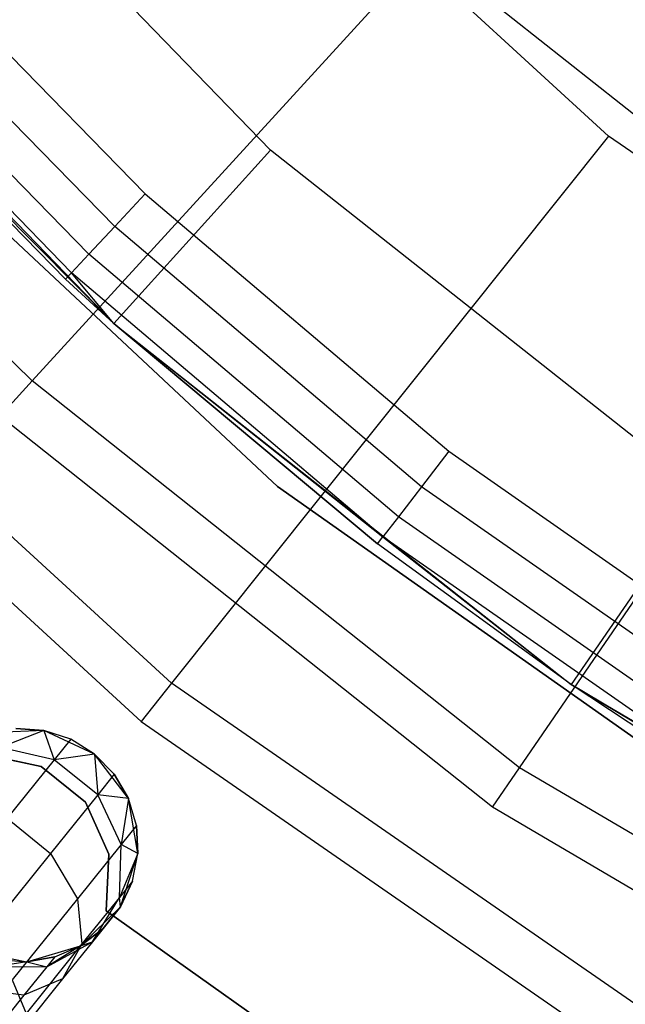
# Model space of a CAD drawing. Extents: x -102 to 101, y -101 to 102.
# Tile 50 of 256: x -26.6 to -21.41, y -33.61 to -25.18. Entities that reach past the tile are written whole.
import ezdxf

# ---------------------------------------------------------------- set-up
doc = ezdxf.new("R2010")
doc.units = 0
doc.header["$LTSCALE"] = 25.4
doc.layers.get('0').update_dxf_attribs({"linetype": 'CONTINUOUS'})

# ---------------------------------------------------------------- blocks, each defined once
blk = doc.blocks.new('NL2500012268_STL')
at = {"color": 0}
for p, q in [((78.9185, -26.2174, 297.1671), (75.6356, -22.8229, 297.1671)), ((78.9185, -26.2174, 297.1671), (75.6356, -22.8229, 297.1671)), ((81.8138, -26.0959, 329), (78.4552, -23.0162, 329)), ((81.8138, -26.0959, 329), (78.4552, -23.0162, 329)), ((74.1083, -24.1142, 299.1671), (77.5769, -27.7007, 299.1671)), ((74.1083, -24.1142, 299.1671), (77.5769, -27.7007, 299.1671)), ((75.4659, -24.1535, 314.1671), (77.847, -26.5912, 314.1671)), ((75.4659, -24.1535, 314.1671), (77.847, -26.5912, 314.1671)), ((77.5861, -26.8711, 314.0909), (75.1799, -24.4078, 314.0909)), ((77.5861, -26.8711, 314.0909), (75.1799, -24.4078, 314.0909)), ((76.8783, -28.1928, 322.4995), (80.2522, -24.5022, 327.5)), ((76.8783, -28.1928, 322.4995), (80.2522, -24.5022, 327.5)), ((83.8793, -27.3804, 327.5), (80.2522, -24.5022, 327.5)), ((83.8793, -27.3804, 327.5), (80.2522, -24.5022, 327.5)), ((77.3649, -27.1084, 313.8742), (74.9374, -24.6234, 313.8742)), ((77.3649, -27.1084, 313.8742), (74.9374, -24.6234, 313.8742)), ((77.2171, -27.267, 313.5498), (74.7754, -24.7674, 313.5498)), ((77.2171, -27.267, 313.5498), (74.7754, -24.7674, 313.5498)), ((77.1652, -27.3227, 313.1671), (74.7185, -24.818, 313.1671)), ((74.7185, -24.818, 313.1671), (77.5769, -27.7007, 299.1671)), ((74.7185, -24.818, 313.1671), (77.5769, -27.7007, 299.1671)), ((77.1652, -27.3227, 313.1671), (74.7185, -24.818, 313.1671)), ((75.2398, -25.6019, 333), (78.9803, -29.0953, 333)), ((78.9803, -29.0953, 335), (75.2398, -25.6019, 335)), ((78.9803, -29.0953, 335), (75.2398, -25.6019, 335)), ((75.2398, -25.6019, 333), (78.9803, -29.0953, 333)), ((81.8138, -26.0959, 329), (78.0732, -30.7804, 323.0052)), ((81.8138, -26.0959, 329), (78.0732, -30.7804, 323.0052)), ((85.5603, -28.6895, 329), (81.8138, -26.0959, 329)), ((85.5603, -28.6895, 329), (81.8138, -26.0959, 329)), ((78.9185, -26.2174, 297.1671), (77.5769, -27.7007, 299.1671)), ((78.9185, -26.2174, 297.1671), (77.5769, -27.7007, 299.1671)), ((82.6245, -29.144, 297.1671), (78.9185, -26.2174, 297.1671)), ((82.6245, -29.144, 297.1671), (78.9185, -26.2174, 297.1671)), ((76.8783, -28.1928, 322.4995), (74.9748, -26.3267, 322.4995)), ((76.8783, -28.1928, 322.4995), (74.9748, -26.3267, 322.4995)), ((77.847, -26.5912, 314.1671), (77.5861, -26.8711, 314.0909)), ((77.847, -26.5912, 314.1671), (77.5861, -26.8711, 314.0909)), ((77.847, -26.5912, 314.1671), (80.4459, -28.7951, 314.1671)), ((77.847, -26.5912, 314.1671), (80.4459, -28.7951, 314.1671)), ((77.5861, -26.8711, 314.0909), (77.3649, -27.1084, 313.8742)), ((77.5861, -26.8711, 314.0909), (77.3649, -27.1084, 313.8742)), ((80.2124, -29.0983, 314.0909), (77.5861, -26.8711, 314.0909)), ((80.2124, -29.0983, 314.0909), (77.5861, -26.8711, 314.0909)), ((77.3649, -27.1084, 313.8742), (77.2171, -27.267, 313.5498)), ((77.3649, -27.1084, 313.8742), (77.2171, -27.267, 313.5498)), ((80.0144, -29.3552, 313.8742), (77.3649, -27.1084, 313.8742)), ((80.0144, -29.3552, 313.8742), (77.3649, -27.1084, 313.8742)), ((78.0732, -30.7804, 323.0052), (74.1116, -27.1478, 323.0052)), ((78.0732, -30.7804, 323.0052), (74.1116, -27.1478, 323.0052)), ((77.1652, -27.3227, 313.1671), (77.2171, -27.267, 313.5498)), ((77.1652, -27.3227, 313.1671), (77.2171, -27.267, 313.5498)), ((77.5769, -27.7007, 313.1671), (77.2171, -27.267, 313.5498)), ((77.5769, -27.7007, 313.1671), (77.2171, -27.267, 313.5498)), ((79.8821, -29.527, 313.5498), (77.2171, -27.267, 313.5498)), ((79.8821, -29.527, 313.5498), (77.2171, -27.267, 313.5498)), ((77.5769, -27.7007, 313.1671), (77.1652, -27.3227, 313.1671)), ((77.1652, -27.3227, 313.1671), (77.5769, -27.7007, 299.1671)), ((77.1652, -27.3227, 313.1671), (77.5769, -27.7007, 299.1671)), ((77.5769, -27.7007, 313.1671), (77.1652, -27.3227, 313.1671)), ((81.0519, -31.5047, 322.4995), (83.8793, -27.3804, 327.5)), ((81.0519, -31.5047, 322.4995), (83.8793, -27.3804, 327.5)), ((73.808, -27.4366, 299), (77.8117, -31.1079, 299)), ((73.808, -27.4366, 299), (77.8117, -31.1079, 299)), ((77.5769, -27.7007, 313.1671), (77.5769, -27.7007, 299.1671)), ((77.5769, -27.7007, 299.1671), (79.8356, -29.5873, 313.1671)), ((79.8356, -29.5873, 313.1671), (77.5769, -27.7007, 313.1671)), ((77.5769, -27.7007, 299.1671), (79.8356, -29.5873, 313.1671)), ((77.5769, -27.7007, 299.1671), (81.4926, -30.7929, 299.1671)), ((77.5769, -27.7007, 313.1671), (77.5769, -27.7007, 299.1671)), ((77.5769, -27.7007, 313.1671), (79.8821, -29.527, 313.5498)), ((77.5769, -27.7007, 313.1671), (79.8821, -29.527, 313.5498)), ((79.8356, -29.5873, 313.1671), (77.5769, -27.7007, 313.1671)), ((77.5769, -27.7007, 299.1671), (81.4926, -30.7929, 299.1671)), ((76.6015, -28.4956, 299), (76.8783, -28.1928, 322.4995)), ((76.6015, -28.4956, 299), (76.8783, -28.1928, 322.4995)), ((81.0519, -31.5047, 322.4995), (76.8783, -28.1928, 322.4995)), ((81.0519, -31.5047, 322.4995), (76.8783, -28.1928, 322.4995)), ((80.8199, -31.843, 299), (76.6015, -28.4956, 299)), ((80.8199, -31.843, 299), (76.6015, -28.4956, 299)), ((80.4459, -28.7951, 314.1671), (80.2124, -29.0983, 314.0909)), ((80.4459, -28.7951, 314.1671), (80.2124, -29.0983, 314.0909)), ((80.4459, -28.7951, 314.1671), (83.2398, -30.746, 314.1671)), ((80.4459, -28.7951, 314.1671), (83.2398, -30.746, 314.1671)), ((78.9803, -29.0953, 333), (83.1618, -32.0468, 333)), ((83.1618, -32.0468, 335), (78.9803, -29.0953, 335)), ((78.9803, -29.0953, 335), (78.9803, -29.0953, 333)), ((78.9803, -29.0953, 335), (78.9803, -29.0953, 333)), ((83.1618, -32.0468, 335), (78.9803, -29.0953, 335)), ((78.9803, -29.0953, 333), (83.1618, -32.0468, 333)), ((80.2124, -29.0983, 314.0909), (80.0144, -29.3552, 313.8742)), ((80.2124, -29.0983, 314.0909), (80.0144, -29.3552, 313.8742)), ((83.0357, -31.0697, 314.0909), (80.2124, -29.0983, 314.0909)), ((83.0357, -31.0697, 314.0909), (80.2124, -29.0983, 314.0909)), ((82.6245, -29.144, 297.1671), (81.4926, -30.7929, 299.1671)), ((82.6245, -29.144, 297.1671), (81.4926, -30.7929, 299.1671)), ((80.0144, -29.3552, 313.8742), (79.8821, -29.527, 313.5498)), ((80.0144, -29.3552, 313.8742), (79.8821, -29.527, 313.5498)), ((82.8626, -31.3441, 313.8742), (80.0144, -29.3552, 313.8742)), ((82.8626, -31.3441, 313.8742), (80.0144, -29.3552, 313.8742)), ((79.8356, -29.5873, 313.1671), (79.8821, -29.527, 313.5498)), ((79.8356, -29.5873, 313.1671), (79.8821, -29.527, 313.5498)), ((81.4926, -30.7929, 299.1671), (79.8356, -29.5873, 313.1671)), ((81.4926, -30.7929, 299.1671), (79.8356, -29.5873, 313.1671)), ((81.4926, -30.7929, 313.1671), (79.8356, -29.5873, 313.1671)), ((81.4926, -30.7929, 313.1671), (79.8356, -29.5873, 313.1671)), ((82.747, -31.5274, 313.5498), (79.8821, -29.527, 313.5498)), ((79.8821, -29.527, 313.5498), (81.4926, -30.7929, 313.1671)), ((79.8821, -29.527, 313.5498), (81.4926, -30.7929, 313.1671)), ((82.747, -31.5274, 313.5498), (79.8821, -29.527, 313.5498)), ((78.0732, -30.7804, 323.0052), (77.8117, -31.1079, 299)), ((78.0732, -30.7804, 323.0052), (77.8117, -31.1079, 299)), ((82.4925, -33.8398, 323.0052), (78.0732, -30.7804, 323.0052)), ((82.4925, -33.8398, 323.0052), (78.0732, -30.7804, 323.0052)), ((85.7855, -33.3356, 313.1671), (81.4926, -30.7929, 299.1671)), ((81.4926, -30.7929, 299.1671), (85.7855, -33.3356, 299.1671)), ((85.7855, -33.3356, 313.1671), (81.4926, -30.7929, 299.1671)), ((85.7522, -33.3188, 313.1671), (81.4926, -30.7929, 299.1671)), ((85.7522, -33.3188, 313.1671), (81.4926, -30.7929, 299.1671)), ((82.7064, -31.5918, 313.1671), (81.4926, -30.7929, 299.1671)), ((81.4926, -30.7929, 299.1671), (81.4926, -30.7929, 313.1671)), ((81.4926, -30.7929, 299.1671), (81.4926, -30.7929, 313.1671)), ((82.7064, -31.5918, 313.1671), (81.4926, -30.7929, 299.1671)), ((82.7064, -31.5918, 313.1671), (81.4926, -30.7929, 313.1671)), ((81.4926, -30.7929, 313.1671), (82.747, -31.5274, 313.5498)), ((82.7064, -31.5918, 313.1671), (81.4926, -30.7929, 313.1671)), ((81.4926, -30.7929, 313.1671), (82.747, -31.5274, 313.5498)), ((81.4926, -30.7929, 299.1671), (85.7855, -33.3356, 299.1671)), ((76.98, -31.1849, 335), (76.5019, -31.2075, 335)), ((76.98, -31.1849, 335), (76.5019, -31.2075, 335)), ((76.98, -31.1849, 329.5), (76.6084, -31.3302, 328.4482)), ((76.98, -31.1849, 329.5), (76.6084, -31.3302, 328.4482)), ((76.98, -31.1849, 329.5), (76.7396, -31.1672, 329.5)), ((76.7396, -31.1672, 329.5), (76.98, -31.1849, 335)), ((76.7396, -31.1672, 329.5), (76.98, -31.1849, 335)), ((76.98, -31.1849, 329.5), (76.7396, -31.1672, 329.5)), ((77.4139, -31.387, 335), (76.98, -31.1849, 335)), ((77.4139, -31.387, 335), (76.98, -31.1849, 335)), ((77.2092, -31.2596, 329.5), (76.98, -31.1849, 335)), ((77.2092, -31.2596, 329.5), (76.98, -31.1849, 329.5)), ((76.98, -31.1849, 329.5), (76.98, -31.1849, 335)), ((77.2092, -31.2596, 329.5), (76.98, -31.1849, 335)), ((76.98, -31.1849, 329.5), (76.98, -31.1849, 335)), ((76.98, -31.1849, 329.5), (77.0674, -31.4358, 328.3631)), ((77.2092, -31.2596, 329.5), (76.98, -31.1849, 329.5)), ((76.98, -31.1849, 329.5), (77.0674, -31.4358, 328.3631)), ((77.8117, -31.1079, 299), (82.278, -34.1998, 299)), ((77.8117, -31.1079, 299), (82.278, -34.1998, 299)), ((77.2092, -31.2596, 329.5), (77.0674, -31.4358, 328.3631)), ((77.2092, -31.2596, 329.5), (77.0674, -31.4358, 328.3631)), ((77.4139, -31.387, 335), (77.2092, -31.2596, 329.5)), ((77.4139, -31.387, 329.5), (77.2092, -31.2596, 329.5)), ((77.4139, -31.387, 335), (77.2092, -31.2596, 329.5)), ((77.4139, -31.387, 329.5), (77.2092, -31.2596, 329.5)), ((77.0674, -31.4358, 328.3631), (76.6084, -31.3302, 328.4482)), ((77.0674, -31.4358, 328.3631), (76.6084, -31.3302, 328.4482)), ((76.9555, -31.495, 335), (76.4796, -31.3933, 335)), ((76.4796, -31.3933, 333), (76.9555, -31.495, 333)), ((76.4796, -31.3933, 333), (76.9555, -31.495, 333)), ((76.9555, -31.495, 335), (76.4796, -31.3933, 335)), ((77.0674, -31.4358, 328.3631), (76.6637, -31.9375, 327.3992)), ((77.0674, -31.4358, 328.3631), (76.6637, -31.9375, 327.3992)), ((77.4139, -31.387, 329.5), (77.0674, -31.4358, 328.3631)), ((77.4139, -31.387, 329.5), (77.0674, -31.4358, 328.3631)), ((77.4403, -31.7358, 328.3631), (77.0674, -31.4358, 328.3631)), ((77.4403, -31.7358, 328.3631), (77.0674, -31.4358, 328.3631)), ((77.7041, -31.7676, 335), (77.4139, -31.387, 335)), ((77.5821, -31.5596, 329.5), (77.4139, -31.387, 335)), ((77.7041, -31.7676, 335), (77.4139, -31.387, 335)), ((77.5821, -31.5596, 329.5), (77.4139, -31.387, 335)), ((77.5821, -31.5596, 329.5), (77.4139, -31.387, 329.5)), ((77.4139, -31.387, 329.5), (77.4139, -31.387, 335)), ((77.4139, -31.387, 329.5), (77.4139, -31.387, 335)), ((77.4139, -31.387, 329.5), (77.4403, -31.7358, 328.3631)), ((77.5821, -31.5596, 329.5), (77.4139, -31.387, 329.5)), ((77.4139, -31.387, 329.5), (77.4403, -31.7358, 328.3631)), ((77.3345, -31.8005, 335), (76.9555, -31.495, 335)), ((76.9555, -31.495, 335), (76.9555, -31.495, 333)), ((76.9555, -31.495, 333), (77.3345, -31.8005, 333)), ((76.9555, -31.495, 335), (76.9555, -31.495, 333)), ((76.9555, -31.495, 333), (77.3345, -31.8005, 333)), ((77.3345, -31.8005, 335), (76.9555, -31.495, 335)), ((80.8199, -31.843, 299), (81.0519, -31.5047, 322.4995)), ((80.8199, -31.843, 299), (81.0519, -31.5047, 322.4995)), ((85.6458, -34.2035, 322.4995), (81.0519, -31.5047, 322.4995)), ((85.6458, -34.2035, 322.4995), (81.0519, -31.5047, 322.4995)), ((77.5821, -31.5596, 329.5), (77.4403, -31.7358, 328.3631)), ((77.5821, -31.5596, 329.5), (77.4403, -31.7358, 328.3631)), ((77.7041, -31.7676, 329.5), (77.5821, -31.5596, 329.5)), ((77.5821, -31.5596, 329.5), (77.7041, -31.7676, 335)), ((77.5821, -31.5596, 329.5), (77.7041, -31.7676, 335)), ((77.7041, -31.7676, 329.5), (77.5821, -31.5596, 329.5)), ((77.4403, -31.7358, 328.3631), (77.0366, -32.2376, 327.3992)), ((77.4403, -31.7358, 328.3631), (77.0366, -32.2376, 327.3992)), ((77.7041, -31.7676, 329.5), (77.4403, -31.7358, 328.3631)), ((77.7041, -31.7676, 329.5), (77.4403, -31.7358, 328.3631)), ((77.6417, -32.1616, 328.4482), (77.4403, -31.7358, 328.3631)), ((77.6417, -32.1616, 328.4482), (77.4403, -31.7358, 328.3631)), ((77.7041, -31.7676, 329.5), (77.6417, -32.1616, 328.4482)), ((77.7041, -31.7676, 329.5), (77.6417, -32.1616, 328.4482)), ((77.7843, -32.2394, 335), (77.7041, -31.7676, 335)), ((77.7728, -31.9986, 329.5), (77.7041, -31.7676, 335)), ((77.7843, -32.2394, 335), (77.7041, -31.7676, 335)), ((77.7728, -31.9986, 329.5), (77.7041, -31.7676, 329.5)), ((77.7041, -31.7676, 329.5), (77.7041, -31.7676, 335)), ((77.7728, -31.9986, 329.5), (77.7041, -31.7676, 335)), ((77.7041, -31.7676, 329.5), (77.7041, -31.7676, 335)), ((77.7728, -31.9986, 329.5), (77.7041, -31.7676, 329.5)), ((77.535, -32.244, 335), (77.3345, -31.8005, 335)), ((77.3345, -31.8005, 335), (77.3345, -31.8005, 333)), ((77.3345, -31.8005, 333), (77.535, -32.244, 333)), ((77.3345, -31.8005, 335), (77.3345, -31.8005, 333)), ((77.3345, -31.8005, 333), (77.535, -32.244, 333)), ((77.535, -32.244, 335), (77.3345, -31.8005, 335)), ((85.4632, -34.5708, 299), (80.8199, -31.843, 299)), ((85.4632, -34.5708, 299), (80.8199, -31.843, 299)), ((76.6637, -31.9375, 327.3992), (77.0366, -32.2376, 327.3992)), ((76.6637, -31.9375, 327.3992), (77.0366, -32.2376, 327.3992)), ((77.7728, -31.9986, 329.5), (77.6417, -32.1616, 328.4482)), ((77.7728, -31.9986, 329.5), (77.6417, -32.1616, 328.4482)), ((77.7843, -32.2394, 329.5), (77.7728, -31.9986, 329.5)), ((77.7728, -31.9986, 329.5), (77.7843, -32.2394, 335)), ((77.7728, -31.9986, 329.5), (77.7843, -32.2394, 335)), ((77.7843, -32.2394, 329.5), (77.7728, -31.9986, 329.5)), ((77.6417, -32.1616, 328.4482), (77.2682, -32.6258, 327.5565)), ((77.6417, -32.1616, 328.4482), (77.2682, -32.6258, 327.5565)), ((77.6254, -32.6156, 328.5989), (77.6417, -32.1616, 328.4482)), ((77.6254, -32.6156, 328.5989), (77.6417, -32.1616, 328.4482)), ((77.7843, -32.2394, 329.5), (77.6417, -32.1616, 328.4482)), ((77.7843, -32.2394, 329.5), (77.6417, -32.1616, 328.4482)), ((77.0366, -32.2376, 327.3992), (76.4323, -32.9885, 326.7552)), ((77.0366, -32.2376, 327.3992), (76.4323, -32.9885, 326.7552)), ((77.0366, -32.2376, 327.3992), (77.2682, -32.6258, 327.5565)), ((77.0366, -32.2376, 327.3992), (77.2682, -32.6258, 327.5565)), ((77.514, -32.7302, 335), (77.535, -32.244, 335)), ((77.535, -32.244, 333), (77.514, -32.7302, 333)), ((77.535, -32.244, 333), (77.514, -32.7302, 333)), ((77.514, -32.7302, 335), (77.535, -32.244, 335)), ((77.535, -32.244, 335), (77.535, -32.244, 333)), ((77.535, -32.244, 335), (77.535, -32.244, 333)), ((77.7843, -32.2394, 329.5), (77.6254, -32.6156, 328.5989)), ((77.7843, -32.2394, 329.5), (77.6254, -32.6156, 328.5989)), ((77.6359, -32.6945, 335), (77.7843, -32.2394, 335)), ((77.6359, -32.6945, 335), (77.7843, -32.2394, 335)), ((77.7377, -32.476, 329.5), (77.7843, -32.2394, 335)), ((77.7377, -32.476, 329.5), (77.7843, -32.2394, 329.5)), ((77.7377, -32.476, 329.5), (77.7843, -32.2394, 335)), ((77.7377, -32.476, 329.5), (77.7843, -32.2394, 329.5)), ((77.7843, -32.2394, 329.5), (77.7843, -32.2394, 335)), ((77.7843, -32.2394, 329.5), (77.7843, -32.2394, 335)), ((77.7377, -32.476, 329.5), (77.6254, -32.6156, 328.5989)), ((77.7377, -32.476, 329.5), (77.6254, -32.6156, 328.5989)), ((77.6359, -32.6945, 329.5), (77.7377, -32.476, 329.5)), ((77.7377, -32.476, 329.5), (77.6359, -32.6945, 335)), ((77.7377, -32.476, 329.5), (77.6359, -32.6945, 335)), ((77.6359, -32.6945, 329.5), (77.7377, -32.476, 329.5)), ((77.6254, -32.6156, 328.5989), (77.3054, -33.0133, 327.8351)), ((77.6254, -32.6156, 328.5989), (77.3054, -33.0133, 327.8351)), ((77.3951, -32.9938, 328.7808), (77.6254, -32.6156, 328.5989)), ((77.3951, -32.9938, 328.7808), (77.6254, -32.6156, 328.5989)), ((77.6359, -32.6945, 329.5), (77.6254, -32.6156, 328.5989)), ((77.6359, -32.6945, 329.5), (77.6254, -32.6156, 328.5989)), ((77.2682, -32.6258, 327.5565), (76.7091, -33.3205, 326.9607)), ((77.2682, -32.6258, 327.5565), (76.7091, -33.3205, 326.9607)), ((77.2682, -32.6258, 327.5565), (77.3054, -33.0133, 327.8351)), ((77.2682, -32.6258, 327.5565), (77.3054, -33.0133, 327.8351)), ((77.2931, -33.0285, 335), (77.6359, -32.6945, 335)), ((77.2931, -33.0285, 335), (77.6359, -32.6945, 335)), ((77.6359, -32.6945, 329.5), (77.3951, -32.9938, 328.7808)), ((77.6359, -32.6945, 329.5), (77.3951, -32.9938, 328.7808)), ((77.4848, -32.8823, 329.5), (77.6359, -32.6945, 335)), ((77.4848, -32.8823, 329.5), (77.6359, -32.6945, 335)), ((77.6359, -32.6945, 329.5), (77.6359, -32.6945, 335)), ((77.6359, -32.6945, 329.5), (77.6359, -32.6945, 335)), ((80.082, -34.551, 335), (77.514, -32.7302, 335)), ((77.514, -32.7302, 335), (77.514, -32.7302, 333)), ((77.514, -32.7302, 333), (80.082, -34.551, 333)), ((77.514, -32.7302, 335), (77.514, -32.7302, 333)), ((77.514, -32.7302, 333), (80.082, -34.551, 333)), ((80.082, -34.551, 335), (77.514, -32.7302, 335)), ((77.2931, -33.0285, 329.5), (77.4848, -32.8823, 329.5)), ((77.4848, -32.8823, 329.5), (77.2931, -33.0285, 335)), ((77.4848, -32.8823, 329.5), (77.2931, -33.0285, 335)), ((77.2931, -33.0285, 329.5), (77.4848, -32.8823, 329.5)), ((77.4848, -32.8823, 329.5), (77.3951, -32.9938, 328.7808)), ((77.4848, -32.8823, 329.5), (77.3951, -32.9938, 328.7808)), ((77.3054, -33.0133, 327.8351), (76.8265, -33.6084, 327.3246)), ((77.3054, -33.0133, 327.8351), (76.8265, -33.6084, 327.3246)), ((76.8343, -33.1649, 335), (77.2931, -33.0285, 335)), ((76.8343, -33.1649, 335), (77.2931, -33.0285, 335)), ((77.0037, -33.2095, 328.952), (77.3951, -32.9938, 328.7808)), ((77.0037, -33.2095, 328.952), (77.3951, -32.9938, 328.7808)), ((77.2931, -33.0285, 329.5), (77.0037, -33.2095, 328.952)), ((77.2931, -33.0285, 329.5), (77.0037, -33.2095, 328.952)), ((77.072, -33.1246, 329.5), (77.2931, -33.0285, 335)), ((77.072, -33.1246, 329.5), (77.2931, -33.0285, 329.5)), ((77.072, -33.1246, 329.5), (77.2931, -33.0285, 335)), ((77.072, -33.1246, 329.5), (77.2931, -33.0285, 329.5)), ((77.3951, -32.9938, 328.7808), (77.1397, -33.3112, 328.171)), ((77.3951, -32.9938, 328.7808), (77.1397, -33.3112, 328.171)), ((77.3054, -33.0133, 327.8351), (77.1397, -33.3112, 328.171)), ((77.3054, -33.0133, 327.8351), (77.1397, -33.3112, 328.171)), ((77.2931, -33.0285, 329.5), (77.3951, -32.9938, 328.7808)), ((77.2931, -33.0285, 329.5), (77.3951, -32.9938, 328.7808)), ((77.2931, -33.0285, 329.5), (77.2931, -33.0285, 335)), ((77.2931, -33.0285, 329.5), (77.2931, -33.0285, 335)), ((76.3647, -33.0725, 335), (76.8343, -33.1649, 335)), ((76.3647, -33.0725, 335), (76.8343, -33.1649, 335)), ((76.8343, -33.1649, 329.5), (77.072, -33.1246, 329.5)), ((77.072, -33.1246, 329.5), (76.8343, -33.1649, 335)), ((77.072, -33.1246, 329.5), (76.8343, -33.1649, 335)), ((76.8343, -33.1649, 329.5), (77.072, -33.1246, 329.5)), ((77.072, -33.1246, 329.5), (77.0037, -33.2095, 328.952)), ((77.072, -33.1246, 329.5), (77.0037, -33.2095, 328.952)), ((76.8343, -33.1649, 329.5), (76.5407, -33.2133, 329.0735)), ((76.8343, -33.1649, 329.5), (76.5407, -33.2133, 329.0735)), ((77.0037, -33.2095, 328.952), (76.5407, -33.2133, 329.0735)), ((77.0037, -33.2095, 328.952), (76.5407, -33.2133, 329.0735)), ((76.5939, -33.1472, 329.5), (76.8343, -33.1649, 335)), ((76.5939, -33.1472, 329.5), (76.8343, -33.1649, 329.5)), ((76.5939, -33.1472, 329.5), (76.8343, -33.1649, 335)), ((76.5939, -33.1472, 329.5), (76.8343, -33.1649, 329.5)), ((77.0037, -33.2095, 328.952), (76.8091, -33.4513, 328.4875)), ((77.0037, -33.2095, 328.952), (76.8091, -33.4513, 328.4875)), ((76.8343, -33.1649, 329.5), (76.8343, -33.1649, 335)), ((76.8343, -33.1649, 329.5), (76.8343, -33.1649, 335)), ((76.8343, -33.1649, 329.5), (77.0037, -33.2095, 328.952)), ((76.8343, -33.1649, 329.5), (77.0037, -33.2095, 328.952)), ((76.7091, -33.3205, 326.9607), (76.8265, -33.6084, 327.3246)), ((76.7091, -33.3205, 326.9607), (76.8265, -33.6084, 327.3246)), ((77.1397, -33.3112, 328.171), (76.7574, -33.7862, 327.7636)), ((77.1397, -33.3112, 328.171), (76.7574, -33.7862, 327.7636)), ((77.1397, -33.3112, 328.171), (76.8091, -33.4513, 328.4875)), ((77.1397, -33.3112, 328.171), (76.8091, -33.4513, 328.4875)), ((76.8091, -33.4513, 328.4875), (76.3893, -33.4016, 328.7119)), ((76.8091, -33.4513, 328.4875), (76.3893, -33.4016, 328.7119)), ((76.8091, -33.4513, 328.4875), (76.5178, -33.8132, 328.1771)), ((76.8091, -33.4513, 328.4875), (76.5178, -33.8132, 328.1771))]:
    blk.add_line(p, q, dxfattribs=at)

msp = doc.modelspace()

# ---------------------------------------------------------------- block references
at = {"color": 0}
msp.add_blockref('NL2500012268_STL', (-103.3687, -0.0813, -1716.9276), dxfattribs=at)

doc.saveas('drawing.dxf')
